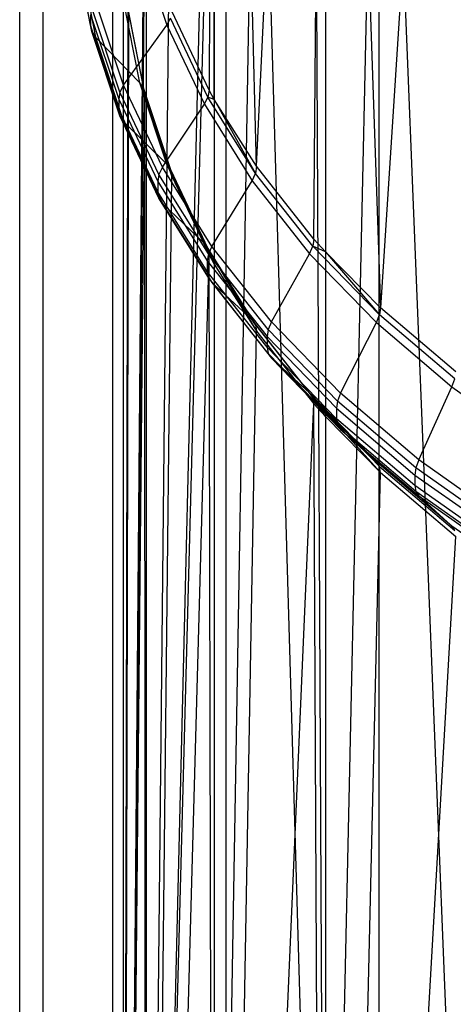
# Model space of a CAD drawing. Extents: x -3.55 to 3.54, y 0.19 to 5.65.
# Tile 13 of 58: x 1.34 to 1.59, y 1.52 to 2.08. Entities that reach past the tile are written whole.
import ezdxf

# ---------------------------------------------------------------- set-up
doc = ezdxf.new("R2010")
doc.units = 0
doc.header["$MEASUREMENT"] = 0
doc.layers.get('0').update_dxf_attribs({"color": 13, "linetype": 'CONTINUOUS'})

# ---------------------------------------------------------------- blocks, each defined once
blk = doc.blocks.new('EASY_LEFT_PM_STL')
at = {"color": 0}
for p, q in [((1.54409, 1.11824, 3.41395), (1.54409, 3.48454, 5.78025)), ((1.54409, 1.11824, 3.41395), (1.54409, 3.48454, 5.78025)), ((1.45652, 1.03624, 3.49594), (1.45652, 3.40254, 5.86225)), ((1.45652, 1.03624, 3.49594), (1.45652, 3.40254, 5.86225)), ((1.39175, 0.94427, 3.58792), (1.39175, 3.31057, 5.95422)), ((1.39175, 0.94427, 3.58792), (1.39175, 3.31057, 5.95422)), ((1.35199, 0.84544, 3.68674), (1.35199, 3.21175, 6.05304)), ((1.35199, 0.84544, 3.68674), (1.35199, 3.21175, 6.05304)), ((1.33858, 0.74314, 3.78905), (1.33858, 3.10944, 6.15535)), ((1.33858, 0.74314, 3.78905), (1.33858, 3.10944, 6.15535)), ((1.35199, 0.64083, 3.89136), (1.35199, 3.00713, 6.25766)), ((1.35199, 0.64083, 3.89136), (1.35199, 3.00713, 6.25766)), ((1.44981, 2.91803, 6.34676), (1.44682, 2.03841, 5.45642)), ((1.44981, 2.91803, 6.34676), (1.44682, 2.03841, 5.45642)), ((1.474, 1.9949, 5.49994), (1.44981, 2.91803, 6.34676)), ((1.474, 1.9949, 5.49994), (1.44981, 2.91803, 6.34676)), ((1.44981, 2.03305, 5.46179), (1.44981, 2.91803, 6.34676)), ((1.44981, 2.03305, 5.46179), (1.44981, 2.91803, 6.34676)), ((1.39175, 0.54201, 3.99018), (1.39175, 2.90831, 6.35648)), ((1.39175, 0.54201, 3.99018), (1.39175, 2.90831, 6.35648)), ((1.474, 1.9949, 5.49994), (1.51326, 2.831, 6.43379)), ((1.474, 1.9949, 5.49994), (1.51326, 2.831, 6.43379)), ((1.50673, 1.95334, 5.54149), (1.51326, 2.831, 6.43379)), ((1.50673, 1.95334, 5.54149), (1.51326, 2.831, 6.43379)), ((1.51326, 2.831, 6.43379), (1.51326, 1.94602, 5.54881)), ((1.51326, 2.831, 6.43379), (1.51326, 1.94602, 5.54881)), ((1.51326, 2.831, 6.43379), (1.54475, 1.91409, 5.58074)), ((1.51326, 2.831, 6.43379), (1.54475, 1.91409, 5.58074)), ((1.45652, 0.45003, 4.08215), (1.45652, 2.81633, 6.44846)), ((1.45652, 0.45003, 4.08215), (1.45652, 2.81633, 6.44846)), ((1.59886, 2.75404, 6.51075), (1.54475, 1.91409, 5.58074)), ((1.59886, 2.75404, 6.51075), (1.54475, 1.91409, 5.58074)), ((1.54409, 0.36804, 4.16415), (1.54409, 2.73434, 6.53045)), ((1.54409, 0.36804, 4.16415), (1.54409, 2.73434, 6.53045)), ((1.51326, 1.02158, 3.51061), (1.54475, 2.44065, 4.86582)), ((1.51326, 1.02158, 3.51061), (1.54475, 2.44065, 4.86582)), ((1.59886, 1.09854, 3.43364), (1.54475, 2.44065, 4.86582)), ((1.59886, 1.09854, 3.43364), (1.54475, 2.44065, 4.86582)), ((1.51326, 2.40872, 4.89775), (1.51326, 1.02158, 3.51061)), ((1.51326, 2.40872, 4.89775), (1.51326, 1.02158, 3.51061)), ((1.50673, 2.4014, 4.90507), (1.51326, 1.02158, 3.51061)), ((1.50673, 2.4014, 4.90507), (1.51326, 1.02158, 3.51061)), ((1.474, 2.35984, 4.94663), (1.44981, 0.93455, 3.59764)), ((1.474, 2.35984, 4.94663), (1.44981, 0.93455, 3.59764)), ((1.474, 2.35984, 4.94663), (1.51326, 1.02158, 3.51061)), ((1.474, 2.35984, 4.94663), (1.51326, 1.02158, 3.51061)), ((1.44981, 2.32169, 4.98478), (1.4108, 0.8406, 3.69158)), ((1.44981, 2.32169, 4.98478), (1.4108, 0.8406, 3.69158)), ((1.44981, 2.32169, 4.98478), (1.44981, 0.93455, 3.59764)), ((1.44981, 2.32169, 4.98478), (1.44981, 0.93455, 3.59764)), ((1.44682, 2.31633, 4.99015), (1.4108, 0.8406, 3.69158)), ((1.44682, 2.31633, 4.99015), (1.4108, 0.8406, 3.69158)), ((1.42544, 2.27122, 5.03525), (1.4108, 0.8406, 3.69158)), ((1.42544, 2.27122, 5.03525), (1.4108, 0.8406, 3.69158)), ((1.4108, 2.22775, 5.07872), (1.39764, 0.74314, 3.78905)), ((1.4108, 2.22775, 5.07872), (1.39764, 0.74314, 3.78905)), ((1.41004, 2.22492, 5.08156), (1.39764, 0.74314, 3.78905)), ((1.41004, 2.22492, 5.08156), (1.39764, 0.74314, 3.78905)), ((1.4108, 2.22775, 5.07872), (1.4108, 0.8406, 3.69158)), ((1.4108, 2.22775, 5.07872), (1.4108, 0.8406, 3.69158)), ((1.39764, 0.74314, 3.78905), (1.40074, 2.1778, 5.12867)), ((1.39764, 0.74314, 3.78905), (1.40074, 2.1778, 5.12867)), ((1.39764, 2.13028, 5.17619), (1.39764, 0.74314, 3.78905)), ((1.39764, 2.13028, 5.17619), (1.39764, 0.74314, 3.78905)), ((1.37908, 2.07562, 5.31899), (1.36938, 2.12478, 5.26984)), ((1.37908, 2.07562, 5.31899), (1.36938, 2.12478, 5.26984)), ((1.40717, 2.12215, 5.35809), (1.42263, 2.07566, 5.40458)), ((1.40717, 2.12215, 5.35809), (1.42263, 2.07566, 5.40458)), ((1.37981, 2.07193, 5.3151), (1.37012, 2.12103, 5.266)), ((1.37981, 2.07193, 5.3151), (1.37012, 2.12103, 5.266)), ((1.37229, 2.11767, 5.26235), (1.38195, 2.06871, 5.31131)), ((1.37229, 2.11767, 5.26235), (1.38195, 2.06871, 5.31131)), ((1.39796, 2.04121, 5.38007), (1.38195, 2.08934, 5.33194)), ((1.39796, 2.04121, 5.38007), (1.38195, 2.08934, 5.33194)), ((1.40717, 2.04256, 5.2785), (1.39784, 2.08987, 5.2312)), ((1.40717, 2.04256, 5.2785), (1.39784, 2.08987, 5.2312)), ((1.39586, 2.03729, 5.37699), (1.37981, 2.08555, 5.32872)), ((1.39586, 2.03729, 5.37699), (1.37981, 2.08555, 5.32872)), ((1.40074, 2.08276, 5.22371), (1.39764, 0.74314, 3.78905)), ((1.40074, 2.08276, 5.22371), (1.39764, 0.74314, 3.78905)), ((1.4, 2.0865, 5.22755), (1.40931, 2.03934, 5.27471)), ((1.4, 2.0865, 5.22755), (1.40931, 2.03934, 5.27471)), ((1.40074, 2.08276, 5.22371), (1.41004, 2.03565, 5.27083)), ((1.40074, 2.08276, 5.22371), (1.41004, 2.03565, 5.27083)), ((1.44682, 2.03841, 5.45642), (1.42544, 2.08352, 5.41131)), ((1.44682, 2.03841, 5.45642), (1.42544, 2.08352, 5.41131)), ((1.37908, 2.08166, 5.32503), (1.37908, 2.07562, 5.31899)), ((1.37908, 2.08166, 5.32503), (1.37908, 2.07562, 5.31899)), ((1.37908, 2.08166, 5.32503), (1.39515, 2.03335, 5.37334)), ((1.37908, 2.08166, 5.32503), (1.39515, 2.03335, 5.37334)), ((1.42263, 2.07566, 5.40458), (1.42473, 2.07958, 5.40767)), ((1.42263, 2.07566, 5.40458), (1.42473, 2.07958, 5.40767)), ((1.44613, 2.03443, 5.45282), (1.42473, 2.07958, 5.40767)), ((1.44613, 2.03443, 5.45282), (1.42473, 2.07958, 5.40767)), ((1.39515, 2.02731, 5.3673), (1.37908, 2.07562, 5.31899)), ((1.37908, 2.07562, 5.31899), (1.37981, 2.07193, 5.3151)), ((1.37908, 2.07562, 5.31899), (1.37981, 2.07193, 5.3151)), ((1.39515, 2.02731, 5.3673), (1.37908, 2.07562, 5.31899)), ((1.39586, 2.02367, 5.36336), (1.37981, 2.07193, 5.3151)), ((1.37981, 2.07193, 5.3151), (1.38195, 2.06871, 5.31131)), ((1.37981, 2.07193, 5.3151), (1.38195, 2.06871, 5.31131)), ((1.39586, 2.02367, 5.36336), (1.37981, 2.07193, 5.3151)), ((1.39796, 2.04121, 5.38007), (1.42263, 2.07566, 5.40458)), ((1.39796, 2.04121, 5.38007), (1.42263, 2.07566, 5.40458)), ((1.42263, 2.07566, 5.40458), (1.4441, 2.03037, 5.44987)), ((1.42263, 2.07566, 5.40458), (1.4441, 2.03037, 5.44987)), ((1.38195, 2.06871, 5.31131), (1.40717, 2.04256, 5.2785)), ((1.38195, 2.06871, 5.31131), (1.40717, 2.04256, 5.2785)), ((1.38195, 2.06871, 5.31131), (1.39796, 2.02058, 5.35944)), ((1.38195, 2.06871, 5.31131), (1.39796, 2.02058, 5.35944)), ((1.39796, 2.04121, 5.38007), (1.39586, 2.03729, 5.37699)), ((1.39796, 2.04121, 5.38007), (1.39586, 2.03729, 5.37699)), ((1.42018, 1.99434, 5.42694), (1.39796, 2.04121, 5.38007)), ((1.42018, 1.99434, 5.42694), (1.39796, 2.04121, 5.38007)), ((1.42263, 1.99607, 5.32499), (1.40717, 2.04256, 5.2785)), ((1.40931, 2.03934, 5.27471), (1.40717, 2.04256, 5.2785)), ((1.42263, 1.99607, 5.32499), (1.40717, 2.04256, 5.2785)), ((1.40931, 2.03934, 5.27471), (1.40717, 2.04256, 5.2785)), ((1.40931, 2.03934, 5.27471), (1.41004, 2.03565, 5.27083)), ((1.42544, 1.98934, 5.31713), (1.40931, 2.03934, 5.27471)), ((1.40931, 2.03934, 5.27471), (1.42473, 1.99299, 5.32107)), ((1.42544, 1.98934, 5.31713), (1.40931, 2.03934, 5.27471)), ((1.4108, 2.03281, 5.27366), (1.40931, 2.03934, 5.27471)), ((1.4108, 2.03281, 5.27366), (1.40931, 2.03934, 5.27471)), ((1.40931, 2.03934, 5.27471), (1.41004, 2.03565, 5.27083)), ((1.40931, 2.03934, 5.27471), (1.42473, 1.99299, 5.32107)), ((1.44682, 2.03841, 5.45642), (1.44613, 2.03443, 5.45282)), ((1.44682, 2.03841, 5.45642), (1.44613, 2.03443, 5.45282)), ((1.44981, 2.03305, 5.46179), (1.44682, 2.03841, 5.45642)), ((1.44981, 2.03305, 5.46179), (1.44682, 2.03841, 5.45642)), ((1.39586, 2.03729, 5.37699), (1.39515, 2.03335, 5.37334)), ((1.39586, 2.03729, 5.37699), (1.39515, 2.03335, 5.37334)), ((1.39515, 2.03335, 5.37334), (1.39515, 2.02731, 5.3673)), ((1.39515, 2.03335, 5.37334), (1.39515, 2.02731, 5.3673)), ((1.39515, 2.03335, 5.37334), (1.41745, 1.9863, 5.42039)), ((1.39515, 2.03335, 5.37334), (1.41745, 1.9863, 5.42039)), ((1.41815, 1.99028, 5.42399), (1.39586, 2.03729, 5.37699)), ((1.41815, 1.99028, 5.42399), (1.39586, 2.03729, 5.37699)), ((1.39764, 0.74314, 3.78905), (1.41004, 2.03565, 5.27083)), ((1.39764, 0.74314, 3.78905), (1.41004, 2.03565, 5.27083)), ((1.4108, 0.64567, 3.88652), (1.41004, 2.03565, 5.27083)), ((1.41004, 2.03565, 5.27083), (1.4108, 2.03281, 5.27366)), ((1.4108, 0.64567, 3.88652), (1.41004, 2.03565, 5.27083)), ((1.41004, 2.03565, 5.27083), (1.4108, 2.03281, 5.27366)), ((1.4108, 2.03281, 5.27366), (1.4108, 0.64567, 3.88652)), ((1.4108, 2.03281, 5.27366), (1.4108, 0.64567, 3.88652)), ((1.4108, 2.03281, 5.27366), (1.42544, 1.98934, 5.31713)), ((1.4108, 2.03281, 5.27366), (1.42544, 1.98934, 5.31713)), ((1.4441, 2.03037, 5.44987), (1.44613, 2.03443, 5.45282)), ((1.4441, 2.03037, 5.44987), (1.44613, 2.03443, 5.45282)), ((1.44981, 2.03305, 5.46179), (1.44613, 2.03443, 5.45282)), ((1.44981, 2.03305, 5.46179), (1.44613, 2.03443, 5.45282)), ((1.47333, 1.99087, 5.49638), (1.44613, 2.03443, 5.45282)), ((1.47333, 1.99087, 5.49638), (1.44613, 2.03443, 5.45282)), ((1.474, 1.9949, 5.49994), (1.44981, 2.03305, 5.46179)), ((1.44981, 2.03305, 5.46179), (1.47333, 1.99087, 5.49638)), ((1.474, 1.9949, 5.49994), (1.44981, 2.03305, 5.46179)), ((1.44981, 2.03305, 5.46179), (1.47333, 1.99087, 5.49638)), ((1.41745, 1.98026, 5.41435), (1.39515, 2.02731, 5.3673)), ((1.39515, 2.02731, 5.3673), (1.39586, 2.02367, 5.36336)), ((1.39515, 2.02731, 5.3673), (1.39586, 2.02367, 5.36336)), ((1.41745, 1.98026, 5.41435), (1.39515, 2.02731, 5.3673)), ((1.42018, 1.99434, 5.42694), (1.4441, 2.03037, 5.44987)), ((1.42018, 1.99434, 5.42694), (1.4441, 2.03037, 5.44987)), ((1.4441, 2.03037, 5.44987), (1.47138, 1.98668, 5.49356)), ((1.4441, 2.03037, 5.44987), (1.47138, 1.98668, 5.49356)), ((1.41815, 1.97666, 5.41037), (1.39586, 2.02367, 5.36336)), ((1.39586, 2.02367, 5.36336), (1.39796, 2.02058, 5.35944)), ((1.39586, 2.02367, 5.36336), (1.39796, 2.02058, 5.35944)), ((1.41815, 1.97666, 5.41037), (1.39586, 2.02367, 5.36336)), ((1.39796, 2.02058, 5.35944), (1.42263, 1.99607, 5.32499)), ((1.39796, 2.02058, 5.35944), (1.42263, 1.99607, 5.32499)), ((1.39796, 2.02058, 5.35944), (1.42018, 1.97371, 5.40631)), ((1.39796, 2.02058, 5.35944), (1.42018, 1.97371, 5.40631)), ((1.42018, 1.99434, 5.42694), (1.41815, 1.99028, 5.42399)), ((1.42018, 1.99434, 5.42694), (1.41815, 1.99028, 5.42399)), ((1.44842, 1.94912, 5.47217), (1.42018, 1.99434, 5.42694)), ((1.44842, 1.94912, 5.47217), (1.42018, 1.99434, 5.42694)), ((1.4441, 1.95078, 5.37028), (1.42263, 1.99607, 5.32499)), ((1.42473, 1.99299, 5.32107), (1.42263, 1.99607, 5.32499)), ((1.4441, 1.95078, 5.37028), (1.42263, 1.99607, 5.32499)), ((1.42473, 1.99299, 5.32107), (1.42263, 1.99607, 5.32499)), ((1.42473, 1.99299, 5.32107), (1.44613, 1.94784, 5.36622)), ((1.42544, 1.98934, 5.31713), (1.42473, 1.99299, 5.32107)), ((1.42544, 1.98934, 5.31713), (1.42473, 1.99299, 5.32107)), ((1.42473, 1.99299, 5.32107), (1.44613, 1.94784, 5.36622)), ((1.474, 1.9949, 5.49994), (1.47333, 1.99087, 5.49638)), ((1.474, 1.9949, 5.49994), (1.47333, 1.99087, 5.49638)), ((1.50673, 1.95334, 5.54149), (1.474, 1.9949, 5.49994)), ((1.50673, 1.95334, 5.54149), (1.474, 1.9949, 5.49994)), ((1.4108, 0.64567, 3.88652), (1.42544, 1.98934, 5.31713)), ((1.4108, 0.64567, 3.88652), (1.42544, 1.98934, 5.31713)), ((1.41815, 1.99028, 5.42399), (1.41745, 1.9863, 5.42039)), ((1.41815, 1.99028, 5.42399), (1.41745, 1.9863, 5.42039)), ((1.44647, 1.94493, 5.46935), (1.41815, 1.99028, 5.42399)), ((1.44647, 1.94493, 5.46935), (1.41815, 1.99028, 5.42399)), ((1.42544, 1.98934, 5.31713), (1.44682, 1.94423, 5.36224)), ((1.42544, 1.98934, 5.31713), (1.44682, 1.94423, 5.36224)), ((1.47138, 1.98668, 5.49356), (1.47333, 1.99087, 5.49638)), ((1.47138, 1.98668, 5.49356), (1.47333, 1.99087, 5.49638)), ((1.5061, 1.94927, 5.53798), (1.47333, 1.99087, 5.49638)), ((1.5061, 1.94927, 5.53798), (1.47333, 1.99087, 5.49638)), ((1.41745, 1.9863, 5.42039), (1.41745, 1.98026, 5.41435)), ((1.41745, 1.9863, 5.42039), (1.41745, 1.98026, 5.41435)), ((1.41745, 1.9863, 5.42039), (1.4458, 1.9409, 5.46579)), ((1.41745, 1.9863, 5.42039), (1.4458, 1.9409, 5.46579)), ((1.44842, 1.94912, 5.47217), (1.47138, 1.98668, 5.49356)), ((1.44842, 1.94912, 5.47217), (1.47138, 1.98668, 5.49356)), ((1.47138, 1.98668, 5.49356), (1.50425, 1.94496, 5.53529)), ((1.47138, 1.98668, 5.49356), (1.50425, 1.94496, 5.53529)), ((1.4458, 1.93486, 5.45975), (1.41745, 1.98026, 5.41435)), ((1.41745, 1.98026, 5.41435), (1.41815, 1.97666, 5.41037)), ((1.41745, 1.98026, 5.41435), (1.41815, 1.97666, 5.41037)), ((1.4458, 1.93486, 5.45975), (1.41745, 1.98026, 5.41435)), ((1.44647, 1.9313, 5.45573), (1.41815, 1.97666, 5.41037)), ((1.41815, 1.97666, 5.41037), (1.42018, 1.97371, 5.40631)), ((1.41815, 1.97666, 5.41037), (1.42018, 1.97371, 5.40631)), ((1.44647, 1.9313, 5.45573), (1.41815, 1.97666, 5.41037)), ((1.42018, 1.97371, 5.40631), (1.4441, 1.95078, 5.37028)), ((1.42018, 1.97371, 5.40631), (1.4441, 1.95078, 5.37028)), ((1.42018, 1.97371, 5.40631), (1.44842, 1.92849, 5.45154)), ((1.42018, 1.97371, 5.40631), (1.44842, 1.92849, 5.45154)), ((1.50673, 1.95334, 5.54149), (1.5061, 1.94927, 5.53798)), ((1.50673, 1.95334, 5.54149), (1.5061, 1.94927, 5.53798)), ((1.51326, 1.94602, 5.54881), (1.50673, 1.95334, 5.54149)), ((1.51326, 1.94602, 5.54881), (1.50673, 1.95334, 5.54149)), ((1.47138, 1.90709, 5.41397), (1.4441, 1.95078, 5.37028)), ((1.44613, 1.94784, 5.36622), (1.4441, 1.95078, 5.37028)), ((1.47138, 1.90709, 5.41397), (1.4441, 1.95078, 5.37028)), ((1.44613, 1.94784, 5.36622), (1.4441, 1.95078, 5.37028)), ((1.44682, 1.94423, 5.36224), (1.44613, 1.94784, 5.36622)), ((1.44981, 1.93887, 5.36761), (1.44613, 1.94784, 5.36622)), ((1.44613, 1.94784, 5.36622), (1.474, 1.90072, 5.40576)), ((1.44981, 1.93887, 5.36761), (1.44613, 1.94784, 5.36622)), ((1.44682, 1.94423, 5.36224), (1.44613, 1.94784, 5.36622)), ((1.44613, 1.94784, 5.36622), (1.47333, 1.90427, 5.40978)), ((1.44613, 1.94784, 5.36622), (1.474, 1.90072, 5.40576)), ((1.44613, 1.94784, 5.36622), (1.47333, 1.90427, 5.40978)), ((1.44842, 1.94912, 5.47217), (1.44647, 1.94493, 5.46935)), ((1.44842, 1.94912, 5.47217), (1.44647, 1.94493, 5.46935)), ((1.48244, 1.90593, 5.51536), (1.44842, 1.94912, 5.47217)), ((1.48244, 1.90593, 5.51536), (1.44842, 1.94912, 5.47217)), ((1.50425, 1.94496, 5.53529), (1.5061, 1.94927, 5.53798)), ((1.50425, 1.94496, 5.53529), (1.5061, 1.94927, 5.53798)), ((1.51326, 1.94602, 5.54881), (1.5061, 1.94927, 5.53798)), ((1.51326, 1.94602, 5.54881), (1.5061, 1.94927, 5.53798)), ((1.54416, 1.90998, 5.57727), (1.5061, 1.94927, 5.53798)), ((1.54416, 1.90998, 5.57727), (1.5061, 1.94927, 5.53798)), ((1.4108, 0.64567, 3.88652), (1.44682, 1.94423, 5.36224)), ((1.4108, 0.64567, 3.88652), (1.44682, 1.94423, 5.36224)), ((1.44647, 1.94493, 5.46935), (1.4458, 1.9409, 5.46579)), ((1.44647, 1.94493, 5.46935), (1.4458, 1.9409, 5.46579)), ((1.48059, 1.90161, 5.51266), (1.44647, 1.94493, 5.46935)), ((1.48059, 1.90161, 5.51266), (1.44647, 1.94493, 5.46935)), ((1.44981, 0.55172, 3.98046), (1.44682, 1.94423, 5.36224)), ((1.44682, 1.94423, 5.36224), (1.44981, 1.93887, 5.36761)), ((1.44981, 0.55172, 3.98046), (1.44682, 1.94423, 5.36224)), ((1.44682, 1.94423, 5.36224), (1.44981, 1.93887, 5.36761)), ((1.48244, 1.90593, 5.51536), (1.50425, 1.94496, 5.53529)), ((1.48244, 1.90593, 5.51536), (1.50425, 1.94496, 5.53529)), ((1.50425, 1.94496, 5.53529), (1.54242, 1.90555, 5.57469)), ((1.50425, 1.94496, 5.53529), (1.54242, 1.90555, 5.57469)), ((1.54475, 1.91409, 5.58074), (1.51326, 1.94602, 5.54881)), ((1.51326, 1.94602, 5.54881), (1.54416, 1.90998, 5.57727)), ((1.54475, 1.91409, 5.58074), (1.51326, 1.94602, 5.54881)), ((1.51326, 1.94602, 5.54881), (1.54416, 1.90998, 5.57727)), ((1.4458, 1.9409, 5.46579), (1.4458, 1.93486, 5.45975)), ((1.4458, 1.9409, 5.46579), (1.4458, 1.93486, 5.45975)), ((1.4458, 1.9409, 5.46579), (1.47995, 1.89754, 5.50915)), ((1.4458, 1.9409, 5.46579), (1.47995, 1.89754, 5.50915)), ((1.44981, 1.93887, 5.36761), (1.44981, 0.55172, 3.98046)), ((1.44981, 1.93887, 5.36761), (1.44981, 0.55172, 3.98046)), ((1.44981, 1.93887, 5.36761), (1.474, 1.90072, 5.40576)), ((1.44981, 1.93887, 5.36761), (1.474, 1.90072, 5.40576)), ((1.47995, 1.8915, 5.50311), (1.4458, 1.93486, 5.45975)), ((1.4458, 1.93486, 5.45975), (1.44647, 1.9313, 5.45573)), ((1.4458, 1.93486, 5.45975), (1.44647, 1.9313, 5.45573)), ((1.47995, 1.8915, 5.50311), (1.4458, 1.93486, 5.45975)), ((1.48059, 1.88799, 5.49904), (1.44647, 1.9313, 5.45573)), ((1.44647, 1.9313, 5.45573), (1.44842, 1.92849, 5.45154)), ((1.44647, 1.9313, 5.45573), (1.44842, 1.92849, 5.45154)), ((1.48059, 1.88799, 5.49904), (1.44647, 1.9313, 5.45573)), ((1.44842, 1.92849, 5.45154), (1.47138, 1.90709, 5.41397)), ((1.44842, 1.92849, 5.45154), (1.47138, 1.90709, 5.41397)), ((1.44842, 1.92849, 5.45154), (1.48244, 1.8853, 5.49473)), ((1.44842, 1.92849, 5.45154), (1.48244, 1.8853, 5.49473)), ((1.54475, 1.91409, 5.58074), (1.54416, 1.90998, 5.57727)), ((1.54475, 1.91409, 5.58074), (1.54416, 1.90998, 5.57727)), ((1.58773, 1.8775, 5.61734), (1.54475, 1.91409, 5.58074)), ((1.58773, 1.8775, 5.61734), (1.54475, 1.91409, 5.58074)), ((1.54242, 1.90555, 5.57469), (1.54416, 1.90998, 5.57727)), ((1.54242, 1.90555, 5.57469), (1.54416, 1.90998, 5.57727)), ((1.58718, 1.87335, 5.6139), (1.54416, 1.90998, 5.57727)), ((1.58718, 1.87335, 5.6139), (1.54416, 1.90998, 5.57727)), ((1.50425, 1.86537, 5.4557), (1.47138, 1.90709, 5.41397)), ((1.47333, 1.90427, 5.40978), (1.47138, 1.90709, 5.41397)), ((1.50425, 1.86537, 5.4557), (1.47138, 1.90709, 5.41397)), ((1.47333, 1.90427, 5.40978), (1.47138, 1.90709, 5.41397)), ((1.47333, 1.90427, 5.40978), (1.474, 1.90072, 5.40576)), ((1.47333, 1.90427, 5.40978), (1.5061, 1.86267, 5.45138)), ((1.47333, 1.90427, 5.40978), (1.474, 1.90072, 5.40576)), ((1.47333, 1.90427, 5.40978), (1.5061, 1.86267, 5.45138)), ((1.48244, 1.90593, 5.51536), (1.48059, 1.90161, 5.51266)), ((1.48244, 1.90593, 5.51536), (1.48059, 1.90161, 5.51266)), ((1.52195, 1.86514, 5.55614), (1.48244, 1.90593, 5.51536)), ((1.52195, 1.86514, 5.55614), (1.48244, 1.90593, 5.51536)), ((1.52195, 1.86514, 5.55614), (1.54242, 1.90555, 5.57469)), ((1.52195, 1.86514, 5.55614), (1.54242, 1.90555, 5.57469)), ((1.54242, 1.90555, 5.57469), (1.58557, 1.86881, 5.61143)), ((1.54242, 1.90555, 5.57469), (1.58557, 1.86881, 5.61143)), ((1.44981, 0.55172, 3.98046), (1.474, 1.90072, 5.40576)), ((1.44981, 0.55172, 3.98046), (1.474, 1.90072, 5.40576)), ((1.474, 1.90072, 5.40576), (1.50673, 1.85916, 5.44732)), ((1.474, 1.90072, 5.40576), (1.50673, 1.85916, 5.44732)), ((1.48059, 1.90161, 5.51266), (1.47995, 1.89754, 5.50915)), ((1.48059, 1.90161, 5.51266), (1.47995, 1.89754, 5.50915)), ((1.47995, 1.89754, 5.50915), (1.47995, 1.8915, 5.50311)), ((1.47995, 1.89754, 5.50915), (1.47995, 1.8915, 5.50311)), ((1.47995, 1.89754, 5.50915), (1.51962, 1.8566, 5.55009)), ((1.47995, 1.89754, 5.50915), (1.51962, 1.8566, 5.55009)), ((1.52021, 1.86071, 5.55357), (1.48059, 1.90161, 5.51266)), ((1.52021, 1.86071, 5.55357), (1.48059, 1.90161, 5.51266)), ((1.51962, 1.85056, 5.54405), (1.47995, 1.8915, 5.50311)), ((1.47995, 1.8915, 5.50311), (1.48059, 1.88799, 5.49904)), ((1.47995, 1.8915, 5.50311), (1.48059, 1.88799, 5.49904)), ((1.51962, 1.85056, 5.54405), (1.47995, 1.8915, 5.50311)), ((1.52021, 1.84709, 5.53994), (1.48059, 1.88799, 5.49904)), ((1.48059, 1.88799, 5.49904), (1.48244, 1.8853, 5.49473)), ((1.48059, 1.88799, 5.49904), (1.48244, 1.8853, 5.49473)), ((1.52021, 1.84709, 5.53994), (1.48059, 1.88799, 5.49904)), ((1.48244, 1.8853, 5.49473), (1.50425, 1.86537, 5.4557)), ((1.48244, 1.8853, 5.49473), (1.50425, 1.86537, 5.4557)), ((1.48244, 1.8853, 5.49473), (1.52195, 1.84451, 5.53551)), ((1.48244, 1.8853, 5.49473), (1.52195, 1.84451, 5.53551)), ((1.56661, 1.82711, 5.59418), (1.58557, 1.86881, 5.61143)), ((1.56661, 1.82711, 5.59418), (1.58557, 1.86881, 5.61143)), ((1.58557, 1.86881, 5.61143), (1.58718, 1.87335, 5.6139)), ((1.58557, 1.86881, 5.61143), (1.58718, 1.87335, 5.6139)), ((1.58557, 1.86881, 5.61143), (1.63333, 1.83504, 5.64521)), ((1.58557, 1.86881, 5.61143), (1.63333, 1.83504, 5.64521)), ((1.54242, 1.82596, 5.4951), (1.50425, 1.86537, 5.4557)), ((1.5061, 1.86267, 5.45138), (1.50425, 1.86537, 5.4557)), ((1.54242, 1.82596, 5.4951), (1.50425, 1.86537, 5.4557)), ((1.5061, 1.86267, 5.45138), (1.50425, 1.86537, 5.4557)), ((1.52195, 1.86514, 5.55614), (1.52021, 1.86071, 5.55357)), ((1.52195, 1.86514, 5.55614), (1.52021, 1.86071, 5.55357)), ((1.56661, 1.82711, 5.59418), (1.52195, 1.86514, 5.55614)), ((1.56661, 1.82711, 5.59418), (1.52195, 1.86514, 5.55614)), ((1.44981, 0.55172, 3.98046), (1.50673, 1.85916, 5.44732)), ((1.44981, 0.55172, 3.98046), (1.50673, 1.85916, 5.44732)), ((1.5061, 1.86267, 5.45138), (1.50673, 1.85916, 5.44732)), ((1.54475, 1.81991, 5.48656), (1.5061, 1.86267, 5.45138)), ((1.5061, 1.86267, 5.45138), (1.54416, 1.82339, 5.49067)), ((1.54475, 1.81991, 5.48656), (1.5061, 1.86267, 5.45138)), ((1.51326, 1.85184, 5.45463), (1.5061, 1.86267, 5.45138)), ((1.51326, 1.85184, 5.45463), (1.5061, 1.86267, 5.45138)), ((1.5061, 1.86267, 5.45138), (1.50673, 1.85916, 5.44732)), ((1.5061, 1.86267, 5.45138), (1.54416, 1.82339, 5.49067)), ((1.51326, 0.4647, 4.06749), (1.50673, 1.85916, 5.44732)), ((1.50673, 1.85916, 5.44732), (1.51326, 1.85184, 5.45463)), ((1.51326, 0.4647, 4.06749), (1.50673, 1.85916, 5.44732)), ((1.50673, 1.85916, 5.44732), (1.51326, 1.85184, 5.45463)), ((1.52021, 1.86071, 5.55357), (1.51962, 1.8566, 5.55009)), ((1.52021, 1.86071, 5.55357), (1.51962, 1.8566, 5.55009)), ((1.565, 1.82257, 5.59171), (1.52021, 1.86071, 5.55357)), ((1.565, 1.82257, 5.59171), (1.52021, 1.86071, 5.55357)), ((1.51326, 1.85184, 5.45463), (1.51326, 0.4647, 4.06749)), ((1.51326, 1.85184, 5.45463), (1.51326, 0.4647, 4.06749)), ((1.51326, 1.85184, 5.45463), (1.54475, 1.81991, 5.48656)), ((1.51326, 1.85184, 5.45463), (1.54475, 1.81991, 5.48656)), ((1.51962, 1.8566, 5.55009), (1.51962, 1.85056, 5.54405)), ((1.51962, 1.8566, 5.55009), (1.51962, 1.85056, 5.54405)), ((1.51962, 1.8566, 5.55009), (1.56445, 1.81842, 5.58827)), ((1.51962, 1.8566, 5.55009), (1.56445, 1.81842, 5.58827)), ((1.56445, 1.81238, 5.58223), (1.51962, 1.85056, 5.54405)), ((1.51962, 1.85056, 5.54405), (1.52021, 1.84709, 5.53994)), ((1.51962, 1.85056, 5.54405), (1.52021, 1.84709, 5.53994)), ((1.56445, 1.81238, 5.58223), (1.51962, 1.85056, 5.54405)), ((1.565, 1.80894, 5.57809), (1.52021, 1.84709, 5.53994)), ((1.52021, 1.84709, 5.53994), (1.52195, 1.84451, 5.53551)), ((1.52021, 1.84709, 5.53994), (1.52195, 1.84451, 5.53551)), ((1.565, 1.80894, 5.57809), (1.52021, 1.84709, 5.53994)), ((1.52195, 1.84451, 5.53551), (1.54242, 1.82596, 5.4951)), ((1.52195, 1.84451, 5.53551), (1.54242, 1.82596, 5.4951)), ((1.52195, 1.84451, 5.53551), (1.56661, 1.80648, 5.57355)), ((1.52195, 1.84451, 5.53551), (1.56661, 1.80648, 5.57355)), ((1.58557, 1.78922, 5.53184), (1.54242, 1.82596, 5.4951)), ((1.54416, 1.82339, 5.49067), (1.54242, 1.82596, 5.4951)), ((1.58557, 1.78922, 5.53184), (1.54242, 1.82596, 5.4951)), ((1.54416, 1.82339, 5.49067), (1.54242, 1.82596, 5.4951)), ((1.56661, 1.82711, 5.59418), (1.565, 1.82257, 5.59171)), ((1.56661, 1.82711, 5.59418), (1.565, 1.82257, 5.59171)), ((1.61605, 1.79215, 5.62913), (1.56661, 1.82711, 5.59418)), ((1.61605, 1.79215, 5.62913), (1.56661, 1.82711, 5.59418)), ((1.51326, 0.4647, 4.06749), (1.54475, 1.81991, 5.48656)), ((1.51326, 0.4647, 4.06749), (1.54475, 1.81991, 5.48656)), ((1.54416, 1.82339, 5.49067), (1.58718, 1.78675, 5.5273)), ((1.54475, 1.81991, 5.48656), (1.54416, 1.82339, 5.49067)), ((1.54475, 1.81991, 5.48656), (1.54416, 1.82339, 5.49067)), ((1.54416, 1.82339, 5.49067), (1.58718, 1.78675, 5.5273)), ((1.54475, 1.81991, 5.48656), (1.58773, 1.78332, 5.52316)), ((1.54475, 1.81991, 5.48656), (1.58773, 1.78332, 5.52316)), ((1.565, 1.82257, 5.59171), (1.56445, 1.81842, 5.58827)), ((1.565, 1.82257, 5.59171), (1.56445, 1.81842, 5.58827)), ((1.56445, 1.81842, 5.58827), (1.56445, 1.81238, 5.58223)), ((1.56445, 1.81842, 5.58827), (1.56445, 1.81238, 5.58223)), ((1.56445, 1.81842, 5.58827), (1.61408, 1.78333, 5.62336)), ((1.56445, 1.81842, 5.58827), (1.61408, 1.78333, 5.62336)), ((1.61458, 1.78751, 5.62677), (1.565, 1.82257, 5.59171)), ((1.61458, 1.78751, 5.62677), (1.565, 1.82257, 5.59171)), ((1.61408, 1.77729, 5.61732), (1.56445, 1.81238, 5.58223)), ((1.56445, 1.81238, 5.58223), (1.565, 1.80894, 5.57809)), ((1.56445, 1.81238, 5.58223), (1.565, 1.80894, 5.57809)), ((1.61408, 1.77729, 5.61732), (1.56445, 1.81238, 5.58223)), ((1.61458, 1.77389, 5.61315), (1.565, 1.80894, 5.57809)), ((1.565, 1.80894, 5.57809), (1.56661, 1.80648, 5.57355)), ((1.565, 1.80894, 5.57809), (1.56661, 1.80648, 5.57355)), ((1.61458, 1.77389, 5.61315), (1.565, 1.80894, 5.57809)), ((1.56661, 1.80648, 5.57355), (1.58557, 1.78922, 5.53184)), ((1.56661, 1.80648, 5.57355), (1.58557, 1.78922, 5.53184)), ((1.56661, 1.80648, 5.57355), (1.61605, 1.77152, 5.6085)), ((1.56661, 1.80648, 5.57355), (1.61605, 1.77152, 5.6085)), ((1.63333, 1.75545, 5.56562), (1.58557, 1.78922, 5.53184)), ((1.58718, 1.78675, 5.5273), (1.58557, 1.78922, 5.53184)), ((1.63333, 1.75545, 5.56562), (1.58557, 1.78922, 5.53184)), ((1.58718, 1.78675, 5.5273), (1.58557, 1.78922, 5.53184)), ((1.51326, 0.4647, 4.06749), (1.58773, 1.78332, 5.52316)), ((1.51326, 0.4647, 4.06749), (1.58773, 1.78332, 5.52316))]:
    blk.add_line(p, q, dxfattribs=at)

msp = doc.modelspace()

# ---------------------------------------------------------------- block references
at = {"color": 0}
msp.add_blockref('EASY_LEFT_PM_STL', (0, 0), dxfattribs=at)

doc.saveas('drawing.dxf')
